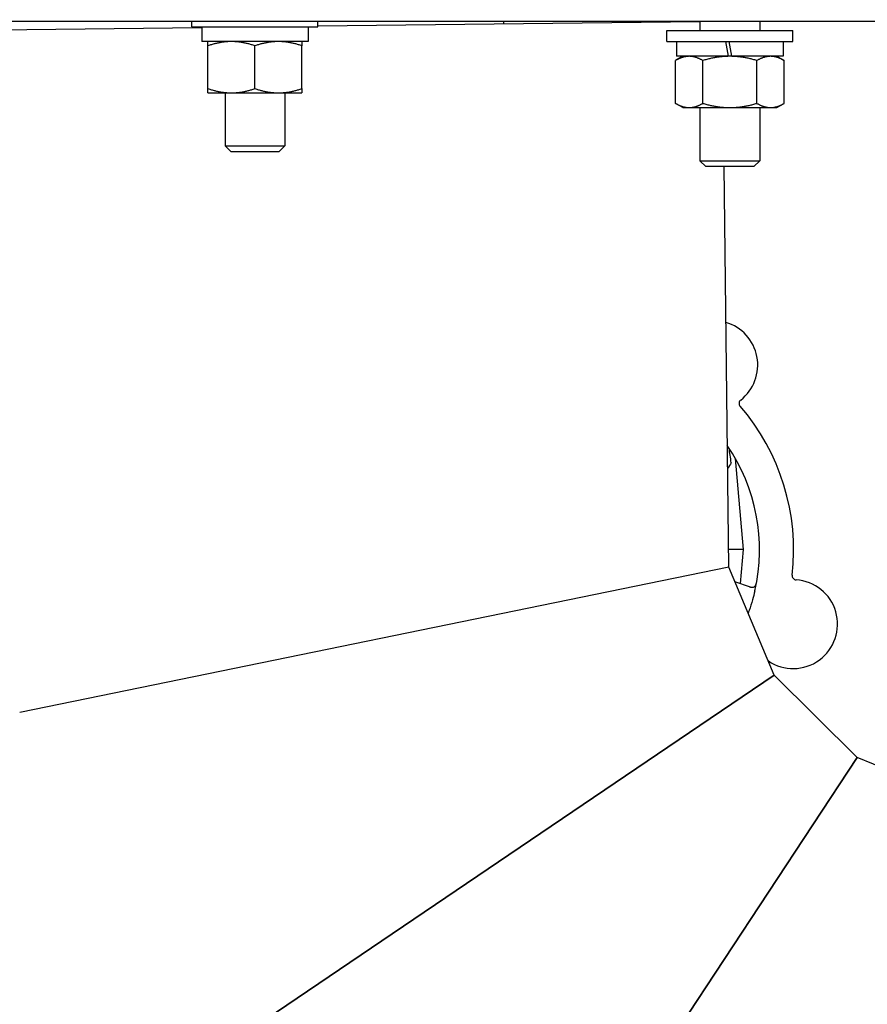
# Model space of a CAD drawing. Header units: inches. Extents: x 18 to 846, y -44 to 561.
# Tile 52 of 256: x 101.42 to 107.62, y 147.99 to 155.19. Entities that reach past the tile are written whole.
import ezdxf

# ---------------------------------------------------------------- set-up
doc = ezdxf.new("R2010")
doc.units = ezdxf.units.IN
doc.header["$LTSCALE"] = 24
doc.header["$MEASUREMENT"] = 0
doc.layers.add('Dimension (ANSI)', color=7, linetype='Continuous', lineweight=25)
doc.layers.add('Visible (ANSI)', color=7, linetype='Continuous', lineweight=30)
doc.styles.add('Note Text (ANSI)', font='tahoma.ttf')
doc.dimstyles.new('SB Fraction-16 (ANSI)', dxfattribs={"dimscale": 24, "dimtxt": 0.125, "dimasz": 0.098425, "dimexe": 0.125, "dimexo": 0.0625, "dimgap": 0.031496, "dimtad": 0, "dimtih": 1, "dimtoh": 1, "dimdec": 4, "dimrnd": 1e-08, "dimzin": 0, "dimdsep": 46, "dimlunit": 5, "dimtxsty": 'Note Text (ANSI)', "dimcen": 0.09, "dimdle": 0.393701, "dimclrd": 256, "dimclre": 256, "dimclrt": 256, "dimadec": 0, "dimazin": 3, "dimtfac": 0.96, "dimtofl": 0, "dimtmove": 0, "dimatfit": 3, "dimfxl": 1, "dimfrac": 2, "dimtolj": 1, "dimtzin": 12, "dimlwd": -1, "dimlwe": -1, "dimarcsym": 0})

# ---------------------------------------------------------------- blocks, each defined once
blk = doc.blocks.new('*D15')
at = {"layer": 'Defpoints', "color": 0, "transparency": 16777216}
for p in [(120.7887, 378.5815), (45.556, 94.8698), (90.6637, 94.8698)]:
    blk.add_point(p, dxfattribs=at)
at = {"layer": 'Dimension (ANSI)', "transparency": 16777216}
for p, q in [((119.2887, 378.5815), (42.556, 378.5815)), ((45.556, 376.2193), (45.556, 240.3754)), ((45.556, 97.232), (45.556, 235.0759)), ((89.1637, 94.8698), (42.556, 94.8698))]:
    blk.add_line(p, q, dxfattribs=at)
for points in [[(45.1623, 376.2193), (45.9497, 376.2193), (45.556, 378.5815)], [(45.1623, 97.232), (45.9497, 97.232), (45.556, 94.8698)]]:
    blk.add_solid(points, dxfattribs=at)
at = {"layer": 'Dimension (ANSI)', "transparency": 16777216, "insert": (36.4159, 239.6195), "char_height": 3, "attachment_point": 1, "style": 'Note Text (ANSI)'}
blk.add_mtext('\\A1;283 11/16', dxfattribs=at)

msp = doc.modelspace()

# ---------------------------------------------------------------- linework, layer by layer
at = {"layer": 'Visible (ANSI)'}
for p, q in [((109.36362, 155.17699), (93.36362, 155.17699)), ((102.67996, 155.13837), (102.67996, 155.17699)), ((103.60196, 155.13837), (103.60196, 155.17699)), ((103.60196, 155.14346), (106.39907, 155.17582)), ((104.95948, 155.17699), (104.95948, 155.15916)), ((106.00948, 155.17699), (106.00948, 155.17132)), ((106.39907, 155.17699), (106.39907, 155.11059)), ((106.83657, 155.17699), (106.83657, 155.11059)), ((99.84246, 155.09995), (102.75146, 155.13361)), ((102.67996, 155.13837), (103.60196, 155.13837)), ((102.75146, 155.13837), (102.75146, 155.10664)), ((103.53046, 155.13837), (103.53046, 155.02937)), ((106.15682, 155.11059), (107.07882, 155.11059)), ((106.15682, 155.03059), (106.15682, 155.11059)), ((107.07882, 155.03059), (107.07882, 155.11059)), ((103.53046, 155.02937), (102.7517, 155.02937)), ((106.15682, 155.03059), (107.07882, 155.03059)), ((106.22832, 155.03059), (106.22832, 154.92159)), ((106.58498, 155.03059), (106.6042, 154.92159)), ((106.63145, 154.92159), (106.61223, 155.03059)), ((107.00732, 155.03059), (107.00732, 154.92159)), ((102.79696, 154.68509), (102.79696, 154.99864)), ((103.14096, 154.68509), (103.14096, 154.99864)), ((103.48496, 154.68509), (103.48496, 154.99864)), ((106.27382, 154.92159), (106.22061, 154.89086)), ((106.22061, 154.57731), (106.22061, 154.89086)), ((106.6042, 154.92159), (106.22832, 154.92159)), ((106.41921, 154.57731), (106.41921, 154.89086)), ((106.61782, 154.92159), (106.6042, 154.92159)), ((106.63145, 154.92159), (106.61782, 154.92159)), ((107.00732, 154.92159), (106.63145, 154.92159)), ((106.81643, 154.57731), (106.81643, 154.89086)), ((106.96182, 154.92159), (107.01504, 154.89086)), ((107.01504, 154.57731), (107.01504, 154.89086)), ((102.79696, 154.65437), (102.96896, 154.65437)), ((102.92221, 154.65437), (102.92221, 154.26587)), ((102.96896, 154.65437), (103.31296, 154.65437)), ((103.31296, 154.65437), (103.48496, 154.65437)), ((103.35971, 154.65437), (103.35971, 154.26587)), ((106.27382, 154.54659), (106.22061, 154.57731)), ((106.27382, 154.54659), (106.31991, 154.54659)), ((106.31991, 154.54659), (106.61782, 154.54659)), ((106.39907, 154.54659), (106.39907, 154.15809)), ((106.61782, 154.54659), (106.91574, 154.54659)), ((106.83657, 154.54659), (106.83657, 154.15809)), ((106.91574, 154.54659), (106.96182, 154.54659)), ((106.96182, 154.54659), (107.01504, 154.57731)), ((102.92221, 154.26587), (103.35971, 154.26587)), ((102.96603, 154.22336), (102.92221, 154.26587)), ((103.3159, 154.22336), (102.96603, 154.22336)), ((103.3159, 154.22336), (103.35971, 154.26587)), ((106.39907, 154.15809), (106.83657, 154.15809)), ((106.44289, 154.11558), (106.39907, 154.15809)), ((106.79276, 154.11558), (106.83657, 154.15809)), ((106.79276, 154.11558), (106.44289, 154.11558)), ((106.60918, 151.18399), (106.57526, 154.11558)), ((106.71698, 151.31341), (106.6587, 151.97952)), ((106.71698, 151.31341), (106.60768, 151.31341)), ((106.69517, 151.06408), (106.71698, 151.31341)), ((106.60918, 151.18399), (101.41849, 150.12028)), ((106.94163, 150.39431), (106.60918, 151.18399)), ((106.77009, 151.03847), (106.65369, 151.07826)), ((98.15966, 144.45264), (106.94163, 150.39431)), ((106.94163, 150.39431), (98.15966, 144.45264)), ((107.55098, 149.79198), (106.94163, 150.39431)), ((101.71132, 140.94184), (107.55098, 149.79198)), ((107.55098, 149.79198), (101.71132, 140.94184)), ((108.34445, 149.46869), (107.55098, 149.79198))]:
    msp.add_line(p, q, dxfattribs=at)
for centre, radius, start, end in [((106.49711, 152.66331), 0.325, 308.005999, 73.676832), ((106.71647, 152.38261), 0.03125, 128.005999, 220.953543), ((105.48448, 151.31341), 1.6, 353.258363, 40.99093), ((105.48448, 151.31341), 1.35, 347.064095, 34.363883), ((107.10458, 151.12297), 0.03125, 173.29575, 266.243294), ((106.7802, 151.06803), 0.03125, 251.124647, 349.276719), ((107.08124, 150.76749), 0.325, 236.005999, 86.243294), ((106.88205, 150.47212), 0.03125, 56.005999, 60.541015)]:
    msp.add_arc(centre, radius, start, end, dxfattribs=at)
for centre, major_axis, ratio, start_param, end_param in [((103.14096, 155.10664), (0, -2.20896), 0.176327, 4.712389, 4.7473769), ((106.67943, 150.30838), (-0.20896, 2.38839), 0.0521373, 5.4649258, 5.5279515)]:
    msp.add_ellipse(centre, major_axis=major_axis, ratio=ratio, start_param=start_param, end_param=end_param, dxfattribs=at)
for points in [[(102.79696, 154.99864), (102.79696, 155.02937), (102.79696, 155.02937)], [(102.96896, 155.02937), (102.88914, 155.02937), (102.79696, 154.99864)], [(103.14096, 154.99864), (103.04879, 155.02937), (102.96896, 155.02937)], [(103.31296, 155.02937), (103.23314, 155.02937), (103.14096, 154.99864)], [(103.48496, 154.99864), (103.39279, 155.02937), (103.31296, 155.02937)], [(103.48496, 155.02937), (103.48496, 155.02937), (103.48496, 154.99864)], [(106.31991, 154.92159), (106.27382, 154.92159), (106.22061, 154.89086)], [(106.41921, 154.89086), (106.366, 154.92159), (106.31991, 154.92159)], [(106.61782, 154.92159), (106.52565, 154.92159), (106.41921, 154.89086)], [(106.81643, 154.89086), (106.71, 154.92159), (106.61782, 154.92159)], [(106.91574, 154.92159), (106.86965, 154.92159), (106.81643, 154.89086)], [(107.01504, 154.89086), (106.96182, 154.92159), (106.91574, 154.92159)], [(102.79696, 154.65437), (102.79696, 154.65437), (102.79696, 154.68509)], [(102.79696, 154.68509), (102.88914, 154.65437), (102.96896, 154.65437)], [(102.96896, 154.65437), (103.04879, 154.65437), (103.14096, 154.68509)], [(103.14096, 154.68509), (103.23314, 154.65437), (103.31296, 154.65437)], [(103.31296, 154.65437), (103.39279, 154.65437), (103.48496, 154.68509)], [(103.48496, 154.68509), (103.48496, 154.65437), (103.48496, 154.65437)], [(106.22061, 154.57731), (106.27382, 154.54659), (106.31991, 154.54659)], [(106.31991, 154.54659), (106.366, 154.54659), (106.41921, 154.57731)], [(106.41921, 154.57731), (106.52565, 154.54659), (106.61782, 154.54659)], [(106.61782, 154.54659), (106.71, 154.54659), (106.81643, 154.57731)], [(106.81643, 154.57731), (106.86965, 154.54659), (106.91574, 154.54659)], [(106.91574, 154.54659), (106.96182, 154.54659), (107.01504, 154.57731)]]:
    msp.add_rational_spline(points, [1, 1.0379548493, 1], degree=2, dxfattribs=at)
msp.add_open_spline([(106.62751, 151.94878), (106.62021, 151.93516), (106.61125, 151.92056), (106.60082, 151.90613)], degree=3, dxfattribs=at)
for points, knots in [([(106.80532, 151.04945), (106.80549, 151.04968), (106.80569, 151.04998), (106.80635, 151.05098), (106.80683, 151.05178), (106.8078, 151.05364), (106.80833, 151.05479), (106.80911, 151.05685), (106.80935, 151.05751), (106.8099, 151.05918), (106.81021, 151.06023), (106.81082, 151.06249), (106.81111, 151.06372), (106.81153, 151.06564), (106.81167, 151.06636), (106.81195, 151.06779), (106.81208, 151.06848), (106.81221, 151.06919)], [0.051298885, 0.051298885, 0.051298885, 0.051298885, 0.057269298, 0.057269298, 0.069785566, 0.069785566, 0.083632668, 0.083632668, 0.089458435, 0.089458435, 0.09782017, 0.09782017, 0.107290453, 0.107290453, 0.113094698, 0.113094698, 0.118968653, 0.118968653, 0.118968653, 0.118968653]), ([(106.80022, 151.0112), (106.79509, 150.98885), (106.78942, 150.96678), (106.77587, 150.91902), (106.76768, 150.89312), (106.75625, 150.86046), (106.75376, 150.85353), (106.75122, 150.84664)], [-0.73117336, -0.73117336, -0.73117336, -0.73117336, -0.55242948, -0.55242948, -0.34016147, -0.34016147, -0.28257516, -0.28257516, -0.28257516, -0.28257516]), ([(106.76242, 151.04109), (106.76331, 151.04078), (106.76421, 151.04048), (106.76771, 151.03931), (106.77032, 151.03854), (106.77476, 151.03752), (106.77668, 151.03721), (106.77986, 151.03692), (106.78131, 151.03689), (106.78358, 151.037), (106.78443, 151.03709), (106.78533, 151.03721), (106.78551, 151.03724), (106.78568, 151.03727)], [0, 0, 0, 0, 0.007248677, 0.007248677, 0.028564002, 0.028564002, 0.04748221, 0.04748221, 0.065361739, 0.065361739, 0.076705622, 0.076705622, 0.079955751, 0.079955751, 0.079955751, 0.079955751])]:
    msp.add_open_spline(points, degree=3, knots=knots, dxfattribs=at)

# ---------------------------------------------------------------- dimensions: what is measured, and where the dimension line sits
at = {"layer": 'Dimension (ANSI)'}
dim = msp.add_linear_dim(base=(45.55597, 94.8698), p1=(120.78874, 378.5815), p2=(90.66374, 94.8698), angle=270, dimstyle='SB Fraction-16 (ANSI)', override={"dimgap": 0.031496, "dimdec": 4, "dimtol": 0, "dimlim": 0, "dimtp": 0, "dimtm": 0, "dimtdec": 2, "dimatfit": 1}, dxfattribs=at)
dim.commit()
dim.dimension.update_dxf_attribs({"geometry": '*D15', "text_midpoint": (45.55597, 237.72565), "dimtype": 160})

doc.saveas('drawing.dxf')
